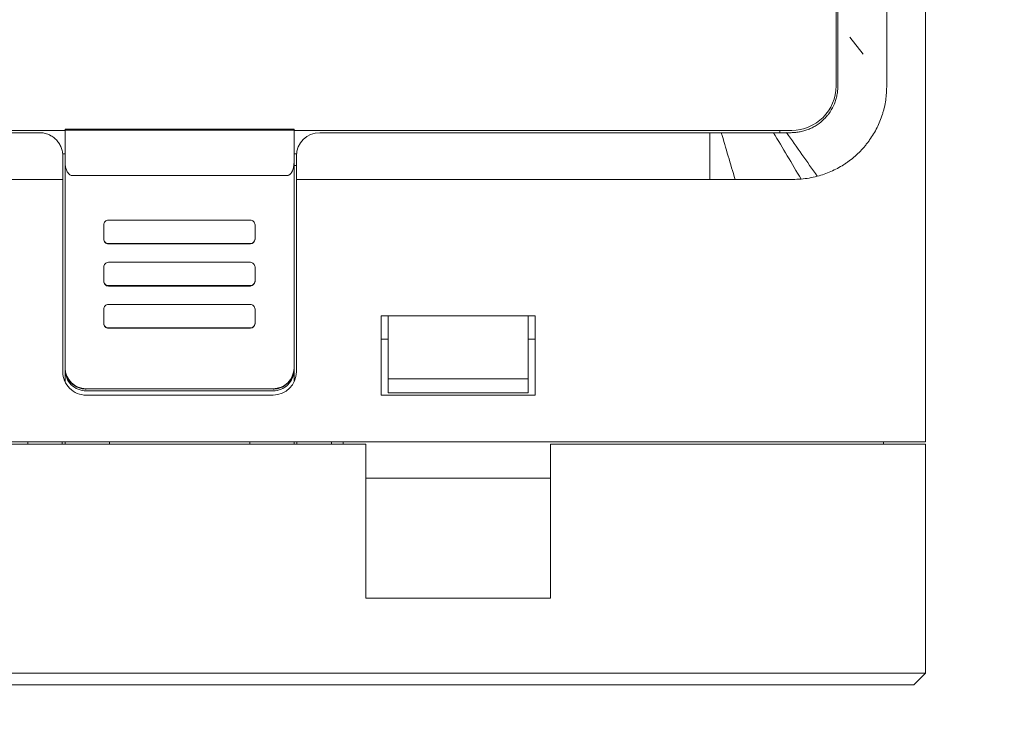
# Model space of a CAD drawing. Header units: millimetres. Extents: x -1114 to 1396, y -630 to 631.
# Tile 147 of 256: x -22 to 20, y -413 to -382. Entities that reach past the tile are written whole.
import ezdxf

# ---------------------------------------------------------------- set-up
doc = ezdxf.new("R2010")
doc.units = ezdxf.units.MM
doc.header["$MEASUREMENT"] = 0

msp = doc.modelspace()

# ---------------------------------------------------------------- linework, layer by layer
at = {"lineweight": 18}
for points, knots in [([(1038.9843, -629.7647), (1038.9843, -629.7647), (-1111.4882, -629.7647), (-1111.4882, -629.7647), (-1111.4882, -629.7647), (-1111.4882, -629.7647), (-1111.4882, 630.7883), (-1111.4882, 630.7883), (-1111.4882, 630.7883), (-1111.4882, 630.7883), (1038.9843, 630.7883), (1038.9843, 630.7883)], [0, 0, 0, 0, 0.3333333, 0.3333333, 0.3333333, 0.3333333, 0.6666667, 0.6666667, 0.6666667, 0.6666667, 1, 1, 1, 1]), ([(14.6252, -382.8501), (14.6268, -382.8038), (14.6271, -382.7576), (14.6266, -382.7117), (14.6266, -382.7117), (14.6263, -382.6887), (14.6258, -382.6657), (14.6254, -382.6429), (14.6254, -382.6429), (14.625, -382.62), (14.6246, -382.5971), (14.6243, -382.5743), (14.6243, -382.5743), (14.623, -382.4831), (14.6224, -382.3926), (14.6222, -382.3027), (14.6222, -382.3027), (14.6219, -382.2129), (14.6221, -382.1238), (14.6224, -382.0353), (14.6224, -382.0353), (14.6225, -381.9911), (14.6227, -381.9471), (14.6229, -381.9032), (14.6229, -381.9032), (14.623, -381.8813), (14.6231, -381.8594), (14.6232, -381.8376), (14.6232, -381.8376), (14.6233, -381.8158), (14.6234, -381.7942), (14.6235, -381.7727), (14.6235, -381.7727), (14.624, -381.6866), (14.6244, -381.6026), (14.6246, -381.5207), (14.6246, -381.5207), (14.6248, -381.4387), (14.6249, -381.3587), (14.6249, -381.2808), (14.6249, -381.2808), (14.6248, -381.2028), (14.6246, -381.1269), (14.6242, -381.053), (14.6242, -381.053), (14.624, -381.0161), (14.6238, -380.9796), (14.6235, -380.9439), (14.6235, -380.9439), (14.6233, -380.9082), (14.623, -380.8734), (14.6228, -380.8393), (14.6228, -380.8393), (14.6223, -380.7711), (14.6217, -380.7061), (14.6213, -380.6442), (14.6213, -380.6442), (14.6209, -380.5823), (14.6207, -380.5235), (14.6208, -380.4678), (14.6208, -380.4678), (14.6209, -380.44), (14.621, -380.4129), (14.6213, -380.3866), (14.6213, -380.3866), (14.6214, -380.3735), (14.6216, -380.3606), (14.6218, -380.3478), (14.6218, -380.3478), (14.622, -380.3351), (14.6223, -380.3226), (14.6225, -380.3102), (14.6225, -380.3102), (14.6233, -380.2609), (14.6237, -380.2157), (14.6237, -380.1742), (14.6237, -380.1742), (14.6238, -380.1328), (14.6236, -380.0953), (14.6234, -380.0616), (14.6234, -380.0616), (14.6232, -380.0279), (14.623, -379.998), (14.6233, -379.9721), (14.6233, -379.9721), (14.6234, -379.9591), (14.6236, -379.9472), (14.624, -379.9362), (14.624, -379.9362), (14.6242, -379.9307), (14.6244, -379.9254), (14.6247, -379.9204), (14.6247, -379.9204), (14.625, -379.9155), (14.6253, -379.9107), (14.6257, -379.9063), (14.6257, -379.9063), (14.6264, -379.8974), (14.6274, -379.8896), (14.6287, -379.8828), (14.6287, -379.8828), (14.6294, -379.8794), (14.6301, -379.8763), (14.6309, -379.8734), (14.6309, -379.8734), (14.6318, -379.8705), (14.6327, -379.8679), (14.6337, -379.8656)], [0, 0, 0, 0, 0.037037, 0.037037, 0.037037, 0.037037, 0.0740741, 0.0740741, 0.0740741, 0.0740741, 0.1111111, 0.1111111, 0.1111111, 0.1111111, 0.1481481, 0.1481481, 0.1481481, 0.1481481, 0.1851852, 0.1851852, 0.1851852, 0.1851852, 0.2222222, 0.2222222, 0.2222222, 0.2222222, 0.2592593, 0.2592593, 0.2592593, 0.2592593, 0.2962963, 0.2962963, 0.2962963, 0.2962963, 0.3333333, 0.3333333, 0.3333333, 0.3333333, 0.3703704, 0.3703704, 0.3703704, 0.3703704, 0.4074074, 0.4074074, 0.4074074, 0.4074074, 0.4444444, 0.4444444, 0.4444444, 0.4444444, 0.4814815, 0.4814815, 0.4814815, 0.4814815, 0.5185185, 0.5185185, 0.5185185, 0.5185185, 0.5555556, 0.5555556, 0.5555556, 0.5555556, 0.5925926, 0.5925926, 0.5925926, 0.5925926, 0.6296296, 0.6296296, 0.6296296, 0.6296296, 0.6666667, 0.6666667, 0.6666667, 0.6666667, 0.7037037, 0.7037037, 0.7037037, 0.7037037, 0.7407407, 0.7407407, 0.7407407, 0.7407407, 0.7777778, 0.7777778, 0.7777778, 0.7777778, 0.8148148, 0.8148148, 0.8148148, 0.8148148, 0.8518519, 0.8518519, 0.8518519, 0.8518519, 0.8888889, 0.8888889, 0.8888889, 0.8888889, 0.9259259, 0.9259259, 0.9259259, 0.9259259, 0.962963, 0.962963, 0.962963, 0.962963, 1, 1, 1, 1]), ([(12.5291, -383.025), (12.5291, -382.8638), (12.5291, -382.7027), (12.5291, -382.544), (12.5291, -382.544), (12.5291, -382.5044), (12.5291, -382.4649), (12.5291, -382.4255), (12.5291, -382.4255), (12.5291, -382.3861), (12.5291, -382.3469), (12.5291, -382.3079), (12.5291, -382.3079), (12.5291, -382.2883), (12.5291, -382.2688), (12.5291, -382.2495), (12.5291, -382.2495), (12.5291, -382.2302), (12.5291, -382.211), (12.5291, -382.192), (12.5291, -382.192), (12.5291, -382.154), (12.5291, -382.1166), (12.5291, -382.0798), (12.5291, -382.0798), (12.5291, -382.0063), (12.5291, -381.9351), (12.5291, -381.8661), (12.5291, -381.8661), (12.5291, -381.7972), (12.5291, -381.7306), (12.5291, -381.6663), (12.5291, -381.6663), (12.5291, -381.6341), (12.5291, -381.6025), (12.5291, -381.5718), (12.5291, -381.5718), (12.5291, -381.5411), (12.5291, -381.5113), (12.5291, -381.4825), (12.5291, -381.4825), (12.5291, -381.4247), (12.5291, -381.3706), (12.5291, -381.3199), (12.5291, -381.3199), (12.5291, -381.2946), (12.5291, -381.2702), (12.5291, -381.2467), (12.5291, -381.2467), (12.5291, -381.2232), (12.5291, -381.2006), (12.5291, -381.1789), (12.5291, -381.1789), (12.5291, -381.1357), (12.5291, -381.0971), (12.5291, -381.0631), (12.5291, -381.0631), (12.5291, -381.0291), (12.5291, -380.9997), (12.5291, -380.975), (12.5291, -380.975), (12.5291, -380.9627), (12.5291, -380.9515), (12.5291, -380.9417), (12.5291, -380.9417), (12.5291, -380.9368), (12.5291, -380.9323), (12.5291, -380.9282), (12.5291, -380.9282), (12.5291, -380.924), (12.5291, -380.9203), (12.5291, -380.9169), (12.5291, -380.9169), (12.5291, -380.89), (12.5291, -380.8867), (12.5291, -380.8896), (12.5291, -380.8896), (12.5291, -380.8926), (12.5291, -380.9018), (12.5291, -380.8998)], [0, 0, 0, 0, 0.05, 0.05, 0.05, 0.05, 0.1, 0.1, 0.1, 0.1, 0.15, 0.15, 0.15, 0.15, 0.2, 0.2, 0.2, 0.2, 0.25, 0.25, 0.25, 0.25, 0.3, 0.3, 0.3, 0.3, 0.35, 0.35, 0.35, 0.35, 0.4, 0.4, 0.4, 0.4, 0.45, 0.45, 0.45, 0.45, 0.5, 0.5, 0.5, 0.5, 0.55, 0.55, 0.55, 0.55, 0.6, 0.6, 0.6, 0.6, 0.65, 0.65, 0.65, 0.65, 0.7, 0.7, 0.7, 0.7, 0.75, 0.75, 0.75, 0.75, 0.8, 0.8, 0.8, 0.8, 0.85, 0.85, 0.85, 0.85, 0.9, 0.9, 0.9, 0.9, 0.95, 0.95, 0.95, 0.95, 1, 1, 1, 1]), ([(14.6228, -384.091), (14.6209, -384.3264), (14.6243, -384.5619), (14.6246, -384.7973), (14.6246, -384.7973), (14.6249, -385.0327), (14.6222, -385.2682), (14.6081, -385.5032)], [0, 0, 0, 0, 0.5, 0.5, 0.5, 0.5, 1, 1, 1, 1]), ([(12.5291, -384.6805), (12.5291, -384.7671), (12.5291, -384.8537), (12.5291, -384.9403), (12.5291, -384.9403), (12.5291, -385.0269), (12.5291, -385.1135), (12.5291, -385.2001)], [0, 0, 0, 0, 0.5, 0.5, 0.5, 0.5, 1, 1, 1, 1]), ([(12.5291, -385.2001), (12.5291, -385.2661), (12.5259, -385.3316), (12.5195, -385.3966), (12.5195, -385.3966), (12.5131, -385.4615), (12.5035, -385.5259), (12.4908, -385.5898), (12.4908, -385.5898), (12.4781, -385.6536), (12.4623, -385.717), (12.4433, -385.7798), (12.4433, -385.7798), (12.4338, -385.8112), (12.4235, -385.8425), (12.4124, -385.8735), (12.4124, -385.8735), (12.4013, -385.9046), (12.3894, -385.9352), (12.3769, -385.9655), (12.3769, -385.9655), (12.3267, -386.0866), (12.2654, -386.2014), (12.1929, -386.3101), (12.1929, -386.3101), (12.1748, -386.3372), (12.1559, -386.364), (12.1364, -386.3904), (12.1364, -386.3904), (12.1266, -386.4036), (12.1167, -386.4167), (12.1065, -386.4297), (12.1065, -386.4297), (12.0964, -386.4427), (12.0861, -386.4556), (12.0756, -386.4683), (12.0756, -386.4683), (12.0339, -386.5193), (11.9899, -386.5678), (11.9438, -386.6139), (11.9438, -386.6139), (11.8516, -386.7061), (11.751, -386.7889), (11.6418, -386.862), (11.6418, -386.862), (11.6145, -386.8803), (11.5866, -386.898), (11.5584, -386.9149), (11.5584, -386.9149), (11.5302, -386.9319), (11.5016, -386.9481), (11.4728, -386.9635), (11.4728, -386.9635), (11.4151, -386.9944), (11.3562, -387.0223), (11.2961, -387.0472), (11.2961, -387.0472), (11.236, -387.0722), (11.1747, -387.0942), (11.1121, -387.1133), (11.1121, -387.1133), (11.0808, -387.1228), (11.0493, -387.1316), (11.0174, -387.1396), (11.0174, -387.1396), (10.9855, -387.1476), (10.9532, -387.1549), (10.921, -387.1614), (10.921, -387.1614), (10.8887, -387.1678), (10.8563, -387.1734), (10.8238, -387.1783), (10.8238, -387.1783), (10.7913, -387.1831), (10.7588, -387.1872), (10.7261, -387.1904), (10.7261, -387.1904), (10.6608, -387.1968), (10.5952, -387.2001), (10.5291, -387.2001)], [0, 0, 0, 0, 0.05, 0.05, 0.05, 0.05, 0.1, 0.1, 0.1, 0.1, 0.15, 0.15, 0.15, 0.15, 0.2, 0.2, 0.2, 0.2, 0.25, 0.25, 0.25, 0.25, 0.3, 0.3, 0.3, 0.3, 0.35, 0.35, 0.35, 0.35, 0.4, 0.4, 0.4, 0.4, 0.45, 0.45, 0.45, 0.45, 0.5, 0.5, 0.5, 0.5, 0.55, 0.55, 0.55, 0.55, 0.6, 0.6, 0.6, 0.6, 0.65, 0.65, 0.65, 0.65, 0.7, 0.7, 0.7, 0.7, 0.75, 0.75, 0.75, 0.75, 0.8, 0.8, 0.8, 0.8, 0.85, 0.85, 0.85, 0.85, 0.9, 0.9, 0.9, 0.9, 0.95, 0.95, 0.95, 0.95, 1, 1, 1, 1]), ([(11.6475, -389.0669), (11.8485, -389.0136), (12.0427, -388.9455), (12.2305, -388.8632), (12.2305, -388.8632), (12.4183, -388.7809), (12.5995, -388.6842), (12.7741, -388.5728), (12.7741, -388.5728), (12.7959, -388.5589), (12.8176, -388.5448), (12.8392, -388.5304), (12.8392, -388.5304), (12.8608, -388.516), (12.8823, -388.5014), (12.9037, -388.4866), (12.9037, -388.4866), (12.9463, -388.457), (12.9883, -388.4267), (13.0295, -388.3957), (13.0295, -388.3957), (13.112, -388.3336), (13.1917, -388.2686), (13.2687, -388.2008), (13.2687, -388.2008), (13.4227, -388.0651), (13.5657, -387.9181), (13.6976, -387.7595), (13.6976, -387.7595), (13.7306, -387.7199), (13.7629, -387.6795), (13.7945, -387.6384), (13.7945, -387.6384), (13.8261, -387.5973), (13.857, -387.5554), (13.887, -387.5131), (13.887, -387.5131), (13.9469, -387.4286), (14.0033, -387.3422), (14.056, -387.254), (14.056, -387.254), (14.1088, -387.1658), (14.158, -387.0758), (14.2037, -386.984), (14.2037, -386.984), (14.2493, -386.8922), (14.2914, -386.7986), (14.3301, -386.7033), (14.3301, -386.7033), (14.3688, -386.608), (14.404, -386.511), (14.4356, -386.4121), (14.4356, -386.4121), (14.4435, -386.3873), (14.4512, -386.3625), (14.4586, -386.3376), (14.4586, -386.3376), (14.466, -386.3128), (14.4731, -386.2878), (14.48, -386.2629), (14.48, -386.2629), (14.4938, -386.213), (14.5066, -386.163), (14.5183, -386.1128), (14.5183, -386.1128), (14.5418, -386.0124), (14.5611, -385.9115), (14.5761, -385.8099), (14.5761, -385.8099), (14.5911, -385.7083), (14.6019, -385.6061), (14.6081, -385.5032)], [0, 0, 0, 0, 0.0555556, 0.0555556, 0.0555556, 0.0555556, 0.1111111, 0.1111111, 0.1111111, 0.1111111, 0.1666667, 0.1666667, 0.1666667, 0.1666667, 0.2222222, 0.2222222, 0.2222222, 0.2222222, 0.2777778, 0.2777778, 0.2777778, 0.2777778, 0.3333333, 0.3333333, 0.3333333, 0.3333333, 0.3888889, 0.3888889, 0.3888889, 0.3888889, 0.4444444, 0.4444444, 0.4444444, 0.4444444, 0.5, 0.5, 0.5, 0.5, 0.5555556, 0.5555556, 0.5555556, 0.5555556, 0.6111111, 0.6111111, 0.6111111, 0.6111111, 0.6666667, 0.6666667, 0.6666667, 0.6666667, 0.7222222, 0.7222222, 0.7222222, 0.7222222, 0.7777778, 0.7777778, 0.7777778, 0.7777778, 0.8333333, 0.8333333, 0.8333333, 0.8333333, 0.8888889, 0.8888889, 0.8888889, 0.8888889, 0.9444444, 0.9444444, 0.9444444, 0.9444444, 1, 1, 1, 1]), ([(-21.6517, -387.2001), (-24.8467, -387.2001), (-28.0435, -387.2001), (-31.2426, -387.2001), (-31.2426, -387.2001), (-31.6425, -387.2001), (-32.0424, -387.2001), (-32.4424, -387.2001), (-32.4424, -387.2001), (-32.8424, -387.2001), (-33.2432, -387.2001), (-33.6405, -387.2001), (-33.6405, -387.2001), (-34.0377, -387.2001), (-34.4309, -387.2001), (-34.8143, -387.2001), (-34.8143, -387.2001), (-35.1976, -387.2001), (-35.5695, -387.2001), (-35.93, -387.2001), (-35.93, -387.2001), (-36.6511, -387.2001), (-37.3349, -387.2001), (-38.0399, -387.2002), (-38.0399, -387.2002), (-38.7449, -387.2002), (-39.4631, -387.2002), (-40.1696, -387.2001)], [0, 0, 0, 0, 0.1428571, 0.1428571, 0.1428571, 0.1428571, 0.2857143, 0.2857143, 0.2857143, 0.2857143, 0.4285714, 0.4285714, 0.4285714, 0.4285714, 0.5714286, 0.5714286, 0.5714286, 0.5714286, 0.7142857, 0.7142857, 0.7142857, 0.7142857, 0.8571429, 0.8571429, 0.8571429, 0.8571429, 1, 1, 1, 1]), ([(-20.6516, -388.2001), (-20.6516, -388.1375), (-20.6575, -388.0758), (-20.6689, -388.015), (-20.6689, -388.015), (-20.6747, -387.9845), (-20.6818, -387.9543), (-20.6904, -387.9243), (-20.6904, -387.9243), (-20.699, -387.8943), (-20.7091, -387.8645), (-20.7207, -387.835), (-20.7207, -387.835), (-20.7438, -387.7759), (-20.7724, -387.7196), (-20.8063, -387.6659), (-20.8063, -387.6659), (-20.8232, -387.6391), (-20.8415, -387.613), (-20.8612, -387.5875), (-20.8612, -387.5875), (-20.8809, -387.5621), (-20.9021, -387.5374), (-20.9247, -387.5134), (-20.9247, -387.5134), (-20.9699, -387.4656), (-21.0194, -387.4225), (-21.0734, -387.3843), (-21.0734, -387.3843), (-21.1004, -387.3651), (-21.1285, -387.3472), (-21.1577, -387.3306), (-21.1577, -387.3306), (-21.1724, -387.3223), (-21.1873, -387.3143), (-21.2026, -387.3066), (-21.2026, -387.3066), (-21.2178, -387.299), (-21.2334, -387.2916), (-21.249, -387.2847), (-21.249, -387.2847), (-21.3116, -387.2572), (-21.3766, -387.2362), (-21.4439, -387.2219), (-21.4439, -387.2219), (-21.4775, -387.2148), (-21.5118, -387.2093), (-21.5467, -387.2056), (-21.5467, -387.2056), (-21.5815, -387.202), (-21.6165, -387.2001), (-21.6517, -387.2001)], [0, 0, 0, 0, 0.0769231, 0.0769231, 0.0769231, 0.0769231, 0.1538462, 0.1538462, 0.1538462, 0.1538462, 0.2307692, 0.2307692, 0.2307692, 0.2307692, 0.3076923, 0.3076923, 0.3076923, 0.3076923, 0.3846154, 0.3846154, 0.3846154, 0.3846154, 0.4615385, 0.4615385, 0.4615385, 0.4615385, 0.5384615, 0.5384615, 0.5384615, 0.5384615, 0.6153846, 0.6153846, 0.6153846, 0.6153846, 0.6923077, 0.6923077, 0.6923077, 0.6923077, 0.7692308, 0.7692308, 0.7692308, 0.7692308, 0.8461538, 0.8461538, 0.8461538, 0.8461538, 0.9230769, 0.9230769, 0.9230769, 0.9230769, 1, 1, 1, 1]), ([(7.539, -387.2001), (7.6577, -387.2001), (7.7764, -387.2001), (7.8951, -387.2001), (7.8951, -387.2001), (8.022, -387.2001), (8.1489, -387.2001), (8.2758, -387.2001), (8.2758, -387.2001), (8.4028, -387.2001), (8.5297, -387.2001), (8.6566, -387.2001)], [0, 0, 0, 0, 0.3333333, 0.3333333, 0.3333333, 0.3333333, 0.6666667, 0.6666667, 0.6666667, 0.6666667, 1, 1, 1, 1]), ([(8.6566, -387.2001), (8.7158, -387.2001), (8.775, -387.2001), (8.8343, -387.2001), (8.8343, -387.2001), (8.8978, -387.2001), (8.9614, -387.2001), (9.0249, -387.2001), (9.0249, -387.2001), (9.0885, -387.2001), (9.152, -387.2001), (9.2156, -387.2001)], [0, 0, 0, 0, 0.3333333, 0.3333333, 0.3333333, 0.3333333, 0.6666667, 0.6666667, 0.6666667, 0.6666667, 1, 1, 1, 1]), ([(9.2156, -387.2001), (9.275, -387.2001), (9.3343, -387.2001), (9.3937, -387.2001), (9.3937, -387.2001), (9.4572, -387.2001), (9.5207, -387.2001), (9.5842, -387.2001), (9.5842, -387.2001), (9.6476, -387.2001), (9.7111, -387.2001), (9.7746, -387.2001)], [0, 0, 0, 0, 0.3333333, 0.3333333, 0.3333333, 0.3333333, 0.6666667, 0.6666667, 0.6666667, 0.6666667, 1, 1, 1, 1]), ([(-20.5516, -388.4554), (-20.551, -388.4855), (-20.5504, -388.5157), (-20.5482, -388.5458), (-20.5482, -388.5458), (-20.5461, -388.5746), (-20.5426, -388.6033), (-20.5379, -388.632), (-20.5379, -388.632), (-20.5334, -388.6595), (-20.5278, -388.6868), (-20.5208, -388.7139), (-20.5208, -388.7139), (-20.5141, -388.7401), (-20.5061, -388.766), (-20.4968, -388.7916), (-20.4968, -388.7916), (-20.4769, -388.8466), (-20.4508, -388.9005), (-20.4127, -388.9476), (-20.4127, -388.9476), (-20.4026, -388.9601), (-20.3917, -388.9721), (-20.3796, -388.9831), (-20.3796, -388.9831), (-20.3688, -388.993), (-20.3571, -389.0021), (-20.3443, -389.0103), (-20.3443, -389.0103), (-20.3303, -389.0193), (-20.315, -389.0271), (-20.2986, -389.0317), (-20.2986, -389.0317), (-20.2835, -389.0359), (-20.2676, -389.0374), (-20.2516, -389.0388)], [0, 0, 0, 0, 0.1111111, 0.1111111, 0.1111111, 0.1111111, 0.2222222, 0.2222222, 0.2222222, 0.2222222, 0.3333333, 0.3333333, 0.3333333, 0.3333333, 0.4444444, 0.4444444, 0.4444444, 0.4444444, 0.5555556, 0.5555556, 0.5555556, 0.5555556, 0.6666667, 0.6666667, 0.6666667, 0.6666667, 0.7777778, 0.7777778, 0.7777778, 0.7777778, 0.8888889, 0.8888889, 0.8888889, 0.8888889, 1, 1, 1, 1]), ([(-11.0516, -389.0389), (-11.0348, -389.0389), (-11.0186, -389.0362), (-11.0028, -389.0311), (-11.0028, -389.0311), (-10.9871, -389.0261), (-10.9727, -389.019), (-10.9592, -389.0105), (-10.9592, -389.0105), (-10.9525, -389.0063), (-10.946, -389.0017), (-10.9398, -388.9968), (-10.9398, -388.9968), (-10.9336, -388.992), (-10.9277, -388.987), (-10.9221, -388.9817), (-10.9221, -388.9817), (-10.9108, -388.9712), (-10.9005, -388.96), (-10.891, -388.9482), (-10.891, -388.9482), (-10.8814, -388.9364), (-10.8726, -388.9241), (-10.8646, -388.9116), (-10.8646, -388.9116), (-10.8565, -388.8991), (-10.8491, -388.8863), (-10.8423, -388.8733), (-10.8423, -388.8733), (-10.8286, -388.8473), (-10.817, -388.8205), (-10.807, -388.7931), (-10.807, -388.7931), (-10.797, -388.7656), (-10.7887, -388.7379), (-10.7817, -388.7101), (-10.7817, -388.7101), (-10.7748, -388.6822), (-10.7692, -388.6542), (-10.7648, -388.6261), (-10.7648, -388.6261), (-10.7559, -388.5697), (-10.7516, -388.5129), (-10.7516, -388.4554)], [0, 0, 0, 0, 0.0909091, 0.0909091, 0.0909091, 0.0909091, 0.1818182, 0.1818182, 0.1818182, 0.1818182, 0.2727273, 0.2727273, 0.2727273, 0.2727273, 0.3636364, 0.3636364, 0.3636364, 0.3636364, 0.4545455, 0.4545455, 0.4545455, 0.4545455, 0.5454545, 0.5454545, 0.5454545, 0.5454545, 0.6363636, 0.6363636, 0.6363636, 0.6363636, 0.7272727, 0.7272727, 0.7272727, 0.7272727, 0.8181818, 0.8181818, 0.8181818, 0.8181818, 0.9090909, 0.9090909, 0.9090909, 0.9090909, 1, 1, 1, 1]), ([(-20.6516, -389.2001), (-20.7647, -389.2001), (-20.8777, -389.2001), (-20.9907, -389.2001), (-20.9907, -389.2001), (-24.8987, -389.2001), (-28.804, -389.2), (-32.7058, -389.2), (-32.7058, -389.2), (-33.5912, -389.2), (-34.4763, -389.2), (-35.4264, -389.2001), (-35.4264, -389.2001), (-36.3765, -389.2002), (-37.3915, -389.2004), (-38.3866, -389.2001), (-38.3866, -389.2001), (-39.3817, -389.1998), (-40.3569, -389.1991), (-41.3455, -389.2018)], [0, 0, 0, 0, 0.2, 0.2, 0.2, 0.2, 0.4, 0.4, 0.4, 0.4, 0.6, 0.6, 0.6, 0.6, 0.8, 0.8, 0.8, 0.8, 1, 1, 1, 1]), ([(8.1269, -389.2001), (8.1269, -389.2001), (8.1269, -389.2001), (8.1269, -389.2001), (8.1269, -389.2001), (8.5988, -389.2001), (9.0691, -389.2002), (9.54, -389.2)], [0, 0, 0, 0, 0.5, 0.5, 0.5, 0.5, 1, 1, 1, 1]), ([(9.54, -389.2), (9.54, -389.2), (9.54, -389.2), (9.5401, -389.2), (9.5401, -389.2), (9.7755, -389.1999), (10.011, -389.2007), (10.2464, -389.1994)], [0, 0, 0, 0, 0.5, 0.5, 0.5, 0.5, 1, 1, 1, 1]), ([(10.2464, -389.1994), (10.2464, -389.1994), (10.2464, -389.1994), (10.2464, -389.1994), (10.2464, -389.1994), (10.4817, -389.198), (10.7176, -389.2074), (10.9523, -389.1871)], [0, 0, 0, 0, 0.5, 0.5, 0.5, 0.5, 1, 1, 1, 1]), ([(10.9523, -389.1871), (10.9523, -389.1871), (10.9523, -389.1871), (10.9523, -389.1871), (10.9523, -389.1871), (11.187, -389.1668), (11.4199, -389.1272), (11.6475, -389.0669)], [0, 0, 0, 0, 0.5, 0.5, 0.5, 0.5, 1, 1, 1, 1]), ([(-18.6978, -390.9468), (-18.7509, -390.9468), (-18.8017, -390.9679), (-18.8392, -391.0053), (-18.8392, -391.0053), (-18.8767, -391.0428), (-18.8978, -391.0936), (-18.8978, -391.1465)], [0, 0, 0, 0, 0.5, 0.5, 0.5, 0.5, 1, 1, 1, 1]), ([(-12.423, -391.1465), (-12.423, -391.0936), (-12.4441, -391.0428), (-12.4816, -391.0053), (-12.4816, -391.0053), (-12.5191, -390.9679), (-12.57, -390.9468), (-12.623, -390.9468)], [0, 0, 0, 0, 0.5, 0.5, 0.5, 0.5, 1, 1, 1, 1]), ([(-18.8978, -391.7457), (-18.8978, -391.7987), (-18.8767, -391.8495), (-18.8392, -391.887), (-18.8392, -391.887), (-18.8017, -391.9244), (-18.7509, -391.9455), (-18.6978, -391.9455)], [0, 0, 0, 0, 0.5, 0.5, 0.5, 0.5, 1, 1, 1, 1]), ([(-18.8978, -391.7624), (-18.8978, -391.8154), (-18.8767, -391.8662), (-18.8392, -391.9036), (-18.8392, -391.9036), (-18.8017, -391.9411), (-18.7509, -391.9621), (-18.6978, -391.9621)], [0, 0, 0, 0, 0.5, 0.5, 0.5, 0.5, 1, 1, 1, 1]), ([(-12.623, -391.9455), (-12.57, -391.9455), (-12.5191, -391.9244), (-12.4816, -391.887), (-12.4816, -391.887), (-12.4441, -391.8495), (-12.423, -391.7987), (-12.423, -391.7457)], [0, 0, 0, 0, 0.5, 0.5, 0.5, 0.5, 1, 1, 1, 1]), ([(-18.6978, -392.7538), (-18.7509, -392.7538), (-18.8017, -392.7748), (-18.8392, -392.8123), (-18.8392, -392.8123), (-18.8767, -392.8497), (-18.8978, -392.9005), (-18.8978, -392.9535)], [0, 0, 0, 0, 0.5, 0.5, 0.5, 0.5, 1, 1, 1, 1]), ([(-12.423, -392.9535), (-12.423, -392.9005), (-12.4441, -392.8497), (-12.4816, -392.8123), (-12.4816, -392.8123), (-12.5191, -392.7748), (-12.57, -392.7538), (-12.623, -392.7538)], [0, 0, 0, 0, 0.5, 0.5, 0.5, 0.5, 1, 1, 1, 1]), ([(-18.8978, -393.5527), (-18.8978, -393.6056), (-18.8767, -393.6564), (-18.8392, -393.6939), (-18.8392, -393.6939), (-18.8017, -393.7314), (-18.7509, -393.7524), (-18.6978, -393.7524)], [0, 0, 0, 0, 0.5, 0.5, 0.5, 0.5, 1, 1, 1, 1]), ([(-18.8978, -393.5694), (-18.8978, -393.6223), (-18.8767, -393.6731), (-18.8392, -393.7106), (-18.8392, -393.7106), (-18.8017, -393.748), (-18.7509, -393.7691), (-18.6978, -393.7691)], [0, 0, 0, 0, 0.5, 0.5, 0.5, 0.5, 1, 1, 1, 1]), ([(-12.623, -393.7524), (-12.57, -393.7524), (-12.5191, -393.7314), (-12.4816, -393.6939), (-12.4816, -393.6939), (-12.4441, -393.6564), (-12.423, -393.6056), (-12.423, -393.5527)], [0, 0, 0, 0, 0.5, 0.5, 0.5, 0.5, 1, 1, 1, 1]), ([(-18.6978, -394.5607), (-18.7509, -394.5607), (-18.8017, -394.5818), (-18.8392, -394.6192), (-18.8392, -394.6192), (-18.8767, -394.6567), (-18.8978, -394.7075), (-18.8978, -394.7604)], [0, 0, 0, 0, 0.5, 0.5, 0.5, 0.5, 1, 1, 1, 1]), ([(-12.423, -394.7604), (-12.423, -394.7075), (-12.4441, -394.6567), (-12.4816, -394.6192), (-12.4816, -394.6192), (-12.5191, -394.5818), (-12.57, -394.5607), (-12.623, -394.5607)], [0, 0, 0, 0, 0.5, 0.5, 0.5, 0.5, 1, 1, 1, 1]), ([(-18.8978, -395.3596), (-18.8978, -395.4126), (-18.8767, -395.4634), (-18.8392, -395.5009), (-18.8392, -395.5009), (-18.8017, -395.5383), (-18.7509, -395.5594), (-18.6978, -395.5594)], [0, 0, 0, 0, 0.5, 0.5, 0.5, 0.5, 1, 1, 1, 1]), ([(-12.623, -395.5594), (-12.57, -395.5594), (-12.5191, -395.5383), (-12.4816, -395.5009), (-12.4816, -395.5009), (-12.4441, -395.4634), (-12.423, -395.4126), (-12.423, -395.3596)], [0, 0, 0, 0, 0.5, 0.5, 0.5, 0.5, 1, 1, 1, 1]), ([(-18.8978, -395.3763), (-18.8978, -395.4293), (-18.8767, -395.4801), (-18.8392, -395.5175), (-18.8392, -395.5175), (-18.8017, -395.555), (-18.7509, -395.576), (-18.6978, -395.576)], [0, 0, 0, 0, 0.5, 0.5, 0.5, 0.5, 1, 1, 1, 1]), ([(-20.6516, -397.4418), (-20.6516, -397.707), (-20.5463, -397.9614), (-20.3588, -398.1489), (-20.3588, -398.1489), (-20.1712, -398.3364), (-19.9169, -398.4418), (-19.6516, -398.4418)], [0, 0, 0, 0, 0.5, 0.5, 0.5, 0.5, 1, 1, 1, 1]), ([(-19.6516, -398.184), (-19.7111, -398.184), (-19.7695, -398.1781), (-19.827, -398.1667), (-19.827, -398.1667), (-19.8557, -398.161), (-19.8842, -398.1539), (-19.9125, -398.1454), (-19.9125, -398.1454), (-19.9407, -398.1368), (-19.9688, -398.1268), (-19.9961, -398.1155), (-19.9961, -398.1155), (-20.0505, -398.093), (-20.1022, -398.0654), (-20.1511, -398.0329), (-20.1511, -398.0329), (-20.1633, -398.0247), (-20.1754, -398.0163), (-20.1872, -398.0075), (-20.1872, -398.0075), (-20.1991, -397.9987), (-20.2108, -397.9896), (-20.2223, -397.9802), (-20.2223, -397.9802), (-20.2452, -397.9614), (-20.2671, -397.9417), (-20.2878, -397.9209), (-20.2878, -397.9209), (-20.3293, -397.8795), (-20.3666, -397.8343), (-20.3995, -397.7852), (-20.3995, -397.7852), (-20.4077, -397.773), (-20.4157, -397.7604), (-20.4233, -397.7477), (-20.4233, -397.7477), (-20.4309, -397.7351), (-20.4382, -397.7222), (-20.4452, -397.7093), (-20.4452, -397.7093), (-20.459, -397.6834), (-20.4716, -397.6569), (-20.4828, -397.6299), (-20.4828, -397.6299), (-20.4941, -397.6029), (-20.504, -397.5753), (-20.5126, -397.5472), (-20.5126, -397.5472), (-20.5168, -397.5331), (-20.5208, -397.519), (-20.5244, -397.5046), (-20.5244, -397.5046), (-20.528, -397.4903), (-20.5313, -397.4758), (-20.5342, -397.4613), (-20.5342, -397.4613), (-20.5458, -397.4032), (-20.5516, -397.3445), (-20.5516, -397.2852)], [0, 0, 0, 0, 0.0666667, 0.0666667, 0.0666667, 0.0666667, 0.1333333, 0.1333333, 0.1333333, 0.1333333, 0.2, 0.2, 0.2, 0.2, 0.2666667, 0.2666667, 0.2666667, 0.2666667, 0.3333333, 0.3333333, 0.3333333, 0.3333333, 0.4, 0.4, 0.4, 0.4, 0.4666667, 0.4666667, 0.4666667, 0.4666667, 0.5333333, 0.5333333, 0.5333333, 0.5333333, 0.6, 0.6, 0.6, 0.6, 0.6666667, 0.6666667, 0.6666667, 0.6666667, 0.7333333, 0.7333333, 0.7333333, 0.7333333, 0.8, 0.8, 0.8, 0.8, 0.8666667, 0.8666667, 0.8666667, 0.8666667, 0.9333333, 0.9333333, 0.9333333, 0.9333333, 1, 1, 1, 1]), ([(-20.5516, -397.3596), (-20.5516, -397.598), (-20.4568, -397.8266), (-20.288, -397.9951), (-20.288, -397.9951), (-20.1193, -398.1637), (-19.8903, -398.2584), (-19.6516, -398.2584)], [0, 0, 0, 0, 0.5, 0.5, 0.5, 0.5, 1, 1, 1, 1]), ([(-10.7516, -397.2852), (-10.7516, -397.3445), (-10.7575, -397.4029), (-10.7689, -397.4603), (-10.7689, -397.4603), (-10.7746, -397.489), (-10.7817, -397.5174), (-10.7903, -397.5457), (-10.7903, -397.5457), (-10.7988, -397.5739), (-10.8089, -397.6019), (-10.8202, -397.6291), (-10.8202, -397.6291), (-10.8427, -397.6835), (-10.8703, -397.7351), (-10.9029, -397.784), (-10.9029, -397.784), (-10.9111, -397.7962), (-10.9196, -397.8082), (-10.9284, -397.8201), (-10.9284, -397.8201), (-10.9372, -397.8319), (-10.9463, -397.8436), (-10.9557, -397.8551), (-10.9557, -397.8551), (-10.9745, -397.878), (-10.9943, -397.8998), (-11.015, -397.9205), (-11.015, -397.9205), (-11.0565, -397.9619), (-11.1018, -397.9991), (-11.1509, -398.032), (-11.1509, -398.032), (-11.1632, -398.0402), (-11.1758, -398.0482), (-11.1885, -398.0558), (-11.1885, -398.0558), (-11.2012, -398.0634), (-11.214, -398.0707), (-11.227, -398.0776), (-11.227, -398.0776), (-11.2529, -398.0915), (-11.2794, -398.104), (-11.3065, -398.1152), (-11.3065, -398.1152), (-11.3335, -398.1265), (-11.3611, -398.1364), (-11.3893, -398.1449), (-11.3893, -398.1449), (-11.4034, -398.1492), (-11.4176, -398.1532), (-11.4319, -398.1568), (-11.4319, -398.1568), (-11.4463, -398.1604), (-11.4608, -398.1636), (-11.4753, -398.1665), (-11.4753, -398.1665), (-11.5334, -398.1781), (-11.5922, -398.184), (-11.6516, -398.184)], [0, 0, 0, 0, 0.0666667, 0.0666667, 0.0666667, 0.0666667, 0.1333333, 0.1333333, 0.1333333, 0.1333333, 0.2, 0.2, 0.2, 0.2, 0.2666667, 0.2666667, 0.2666667, 0.2666667, 0.3333333, 0.3333333, 0.3333333, 0.3333333, 0.4, 0.4, 0.4, 0.4, 0.4666667, 0.4666667, 0.4666667, 0.4666667, 0.5333333, 0.5333333, 0.5333333, 0.5333333, 0.6, 0.6, 0.6, 0.6, 0.6666667, 0.6666667, 0.6666667, 0.6666667, 0.7333333, 0.7333333, 0.7333333, 0.7333333, 0.8, 0.8, 0.8, 0.8, 0.8666667, 0.8666667, 0.8666667, 0.8666667, 0.9333333, 0.9333333, 0.9333333, 0.9333333, 1, 1, 1, 1]), ([(-11.6516, -398.2584), (-11.413, -398.2584), (-11.184, -398.1637), (-11.0153, -397.9951), (-11.0153, -397.9951), (-10.8465, -397.8266), (-10.7516, -397.598), (-10.7516, -397.3596)], [0, 0, 0, 0, 0.5, 0.5, 0.5, 0.5, 1, 1, 1, 1])]:
    msp.add_open_spline(points, degree=3, knots=knots, dxfattribs=at)
for points in [[(16.2758, -380.3501), (16.2758, -380.3501), (16.2758, -382.8501), (16.2758, -382.8501)], [(12.4511, -380.8503), (12.4511, -380.8503), (12.4511, -382.8503), (12.4511, -382.8503)], [(12.4511, -382.8503), (12.4511, -382.8503), (12.4511, -385.2003), (12.4511, -385.2003)], [(12.5291, -383.577), (12.5291, -383.393), (12.5291, -383.209), (12.5291, -383.025)], [(13.034, -383.1117), (13.034, -383.1117), (13.6049, -383.8411), (13.6049, -383.8411)], [(14.6252, -382.8501), (14.6192, -383.0283), (14.6263, -383.2066), (14.6247, -383.3848)], [(16.2758, -382.8501), (16.2758, -382.8501), (16.2758, -400.4447), (16.2758, -400.4447)], [(16.2758, -382.8501), (16.2758, -382.8501), (16.2758, -400.4447), (16.2758, -400.4447)], [(14.6247, -383.3848), (14.6224, -383.6202), (14.6246, -383.8556), (14.6228, -384.091)], [(12.5291, -384.6805), (12.5291, -384.3127), (12.5291, -383.9448), (12.5291, -383.577)], [(10.5511, -387.1003), (11.6005, -387.1003), (12.4511, -386.2496), (12.4511, -385.2003)], [(-20.5516, -387.1003), (-20.5516, -387.1003), (-41.8544, -387.1003), (-41.8544, -387.1003)], [(-20.5516, -387.0931), (-20.5516, -387.0931), (-20.5516, -387.0479), (-20.5516, -387.0479)], [(-10.7516, -387.0479), (-10.7516, -387.0479), (-20.5516, -387.0479), (-20.5516, -387.0479)], [(-20.5516, -387.0942), (-20.5516, -387.548), (-20.5516, -388.0017), (-20.5516, -388.4554)], [(-10.7516, -387.0944), (-14.0183, -387.0943), (-17.285, -387.0943), (-20.5516, -387.0942)], [(-10.7516, -387.0479), (-10.7516, -387.0479), (-10.7516, -387.0933), (-10.7516, -387.0933)], [(-10.7516, -388.4554), (-10.7516, -388.0018), (-10.7516, -387.5481), (-10.7516, -387.0944)], [(10.5511, -387.1003), (10.5511, -387.1003), (-10.7516, -387.1003), (-10.7516, -387.1003)], [(-9.6516, -387.2001), (-10.2039, -387.2001), (-10.6516, -387.6478), (-10.6516, -388.2001)], [(7.0511, -387.2001), (7.0511, -387.2001), (-9.6516, -387.2001), (-9.6516, -387.2001)], [(7.0511, -387.2001), (7.0511, -387.2001), (7.539, -387.2001), (7.539, -387.2001)], [(7.0511, -387.2001), (7.0511, -387.2001), (7.0511, -389.2001), (7.0511, -389.2001)], [(7.539, -387.2001), (7.735, -387.8668), (7.931, -388.5334), (8.1269, -389.2001)], [(9.7746, -387.2), (10.1672, -387.8624), (10.5597, -388.5247), (10.9523, -389.1871)], [(9.7746, -387.2001), (9.9609, -387.2001), (10.1473, -387.2001), (10.3336, -387.2001)], [(10.0508, -387.1003), (10.0508, -387.1003), (10.0508, -387.2001), (10.0508, -387.2001)], [(10.0509, -387.2001), (10.0509, -387.2001), (10.0509, -387.1003), (10.0509, -387.1003)], [(10.3336, -387.1997), (10.7716, -387.8218), (11.2095, -388.4443), (11.6475, -389.0669)], [(10.3336, -387.2001), (10.3987, -387.2001), (10.464, -387.2001), (10.5291, -387.2001)], [(-20.6609, -388.1003), (-20.6609, -388.1003), (-20.5516, -388.1003), (-20.5516, -388.1003)], [(-10.7516, -388.1003), (-10.7516, -388.1003), (-10.6466, -388.1003), (-10.6466, -388.1003)], [(-20.6516, -389.2), (-20.6517, -388.8667), (-20.6517, -388.5334), (-20.6517, -388.2001)], [(-20.5516, -397.2852), (-20.5516, -397.2852), (-20.5516, -388.4554), (-20.5516, -388.4554)], [(-20.5516, -397.285), (-20.5516, -397.285), (-20.5516, -388.4621), (-20.5516, -388.4621)], [(-10.7518, -388.6003), (-10.7518, -388.6003), (-10.6516, -388.6003), (-10.6516, -388.6003)], [(-10.7516, -388.4554), (-10.7516, -388.4554), (-10.7516, -397.2852), (-10.7516, -397.2852)], [(-10.7516, -388.4624), (-10.7516, -388.4624), (-10.7516, -397.285), (-10.7516, -397.285)], [(-10.6516, -388.2001), (-10.6516, -388.2001), (-10.6516, -389.2001), (-10.6516, -389.2001)], [(-11.0516, -389.0389), (-11.0516, -389.0389), (-20.2516, -389.0388), (-20.2516, -389.0388)], [(-20.6516, -397.4418), (-20.6516, -397.4418), (-20.6516, -389.2001), (-20.6516, -389.2001)], [(-10.6516, -389.2001), (-10.6516, -389.2001), (-10.6516, -397.4418), (-10.6516, -397.4418)], [(7.0511, -389.2001), (7.0511, -389.2001), (-10.6516, -389.2001), (-10.6516, -389.2001)], [(7.0511, -389.2001), (7.0511, -389.2001), (8.1269, -389.2001), (8.1269, -389.2001)], [(-18.8978, -391.1465), (-18.8978, -391.1465), (-18.8978, -391.7457), (-18.8978, -391.7457)], [(-12.623, -390.9468), (-12.623, -390.9468), (-18.6978, -390.9468), (-18.6978, -390.9468)], [(-12.423, -391.7457), (-12.423, -391.7457), (-12.423, -391.1465), (-12.423, -391.1465)], [(-18.8978, -391.7457), (-18.8978, -391.7457), (-18.8978, -391.7624), (-18.8978, -391.7624)], [(-18.6978, -391.9455), (-18.6978, -391.9455), (-12.623, -391.9455), (-12.623, -391.9455)], [(-12.623, -391.9621), (-12.623, -391.9621), (-18.6978, -391.9621), (-18.6978, -391.9621)], [(-12.623, -391.9621), (-12.5126, -391.9621), (-12.423, -391.8727), (-12.423, -391.7624)], [(-12.423, -391.7435), (-12.423, -391.7435), (-12.423, -391.7624), (-12.423, -391.7624)], [(-12.423, -391.7457), (-12.423, -391.7457), (-12.423, -391.7624), (-12.423, -391.7624)], [(-12.623, -392.7538), (-12.623, -392.7538), (-18.6978, -392.7538), (-18.6978, -392.7538)], [(-18.8978, -392.9535), (-18.8978, -392.9535), (-18.8978, -393.5527), (-18.8978, -393.5527)], [(-12.423, -393.5527), (-12.423, -393.5527), (-12.423, -392.9535), (-12.423, -392.9535)], [(-18.8978, -393.5693), (-18.8978, -393.5693), (-18.8978, -393.5527), (-18.8978, -393.5527)], [(-18.8978, -393.5527), (-18.8978, -393.5527), (-18.8978, -393.5693), (-18.8978, -393.5693)], [(-12.623, -393.7691), (-12.5126, -393.7691), (-12.423, -393.6797), (-12.423, -393.5694)], [(-12.423, -393.5505), (-12.423, -393.5505), (-12.423, -393.5693), (-12.423, -393.5693)], [(-12.423, -393.5527), (-12.423, -393.5527), (-12.423, -393.5693), (-12.423, -393.5693)], [(-18.6978, -393.7524), (-18.6978, -393.7524), (-12.623, -393.7524), (-12.623, -393.7524)], [(-12.623, -393.7691), (-12.623, -393.7691), (-18.6978, -393.7691), (-18.6978, -393.7691)], [(-18.8978, -394.7604), (-18.8978, -394.7604), (-18.8978, -395.3596), (-18.8978, -395.3596)], [(-12.623, -394.5607), (-12.623, -394.5607), (-18.6978, -394.5607), (-18.6978, -394.5607)], [(-12.423, -395.3596), (-12.423, -395.3596), (-12.423, -394.7604), (-12.423, -394.7604)], [(-18.8978, -395.3596), (-18.8978, -395.3596), (-18.8978, -395.3763), (-18.8978, -395.3763)], [(-12.423, -395.3574), (-12.423, -395.3574), (-12.423, -395.3763), (-12.423, -395.3763)], [(-12.423, -395.3596), (-12.423, -395.3596), (-12.423, -395.3763), (-12.423, -395.3763)], [(-7.0242, -395.0447), (-7.0242, -395.0447), (-7.0242, -398.4447), (-7.0242, -398.4447)], [(-0.4242, -395.0447), (-0.4242, -395.0447), (-7.0242, -395.0447), (-7.0242, -395.0447)], [(-6.7242, -395.6571), (-6.7242, -395.6571), (-6.7242, -395.0447), (-6.7242, -395.0447)], [(-0.7242, -395.0447), (-0.7242, -395.0447), (-0.7242, -395.6571), (-0.7242, -395.6571)], [(-0.4242, -398.4447), (-0.4242, -398.4447), (-0.4242, -395.0447), (-0.4242, -395.0447)], [(-18.6978, -395.5594), (-18.6978, -395.5594), (-12.623, -395.5594), (-12.623, -395.5594)], [(-12.623, -395.576), (-12.623, -395.576), (-18.6978, -395.576), (-18.6978, -395.576)], [(-12.623, -395.576), (-12.5126, -395.576), (-12.423, -395.4866), (-12.423, -395.3763)], [(-6.7242, -397.7447), (-6.7242, -397.7447), (-6.7242, -395.6571), (-6.7242, -395.6571)], [(-0.7242, -395.6571), (-0.7242, -395.6571), (-0.7242, -397.7447), (-0.7242, -397.7447)], [(-6.7242, -396.0447), (-6.7242, -396.0447), (-7.0242, -396.0447), (-7.0242, -396.0447)], [(-0.424, -396.0447), (-0.424, -396.0447), (-0.7242, -396.0447), (-0.7242, -396.0447)], [(-20.5516, -397.3596), (-20.5516, -397.3596), (-20.5516, -397.2852), (-20.5516, -397.2852)], [(-20.5516, -397.8777), (-20.5516, -397.8777), (-20.5516, -397.3596), (-20.5516, -397.3596)], [(-20.5515, -397.2847), (-20.5432, -397.7751), (-20.1428, -398.1683), (-19.6516, -398.1683)], [(-11.6516, -398.1683), (-11.1605, -398.1683), (-10.7601, -397.7751), (-10.7518, -397.2847)], [(-11.6516, -398.4418), (-11.0994, -398.4418), (-10.6517, -397.9941), (-10.6516, -397.4418)], [(-10.7516, -397.2852), (-10.7516, -397.2852), (-10.7516, -397.3596), (-10.7516, -397.3596)], [(-10.7516, -397.2852), (-10.7516, -397.2852), (-10.7516, -397.3596), (-10.7516, -397.3596)], [(-10.7516, -397.8777), (-10.7516, -397.8777), (-10.7516, -397.3596), (-10.7516, -397.3596)], [(-6.7242, -397.7447), (-6.7242, -397.7447), (-6.7242, -398.3447), (-6.7242, -398.3447)], [(-0.7242, -397.7447), (-0.7242, -397.7447), (-6.7242, -397.7447), (-6.7242, -397.7447)], [(-0.7242, -398.3447), (-0.7242, -398.3447), (-0.7242, -397.7447), (-0.7242, -397.7447)], [(-11.6516, -398.1683), (-11.6516, -398.1683), (-19.6516, -398.1683), (-19.6516, -398.1683)], [(-19.6516, -398.2584), (-19.6516, -398.2584), (-11.6516, -398.2584), (-11.6516, -398.2584)], [(-11.6516, -398.4418), (-11.6516, -398.4418), (-19.6516, -398.4418), (-19.6516, -398.4418)], [(-7.0242, -398.4447), (-7.0242, -398.4447), (-0.4242, -398.4447), (-0.4242, -398.4447)], [(-6.7242, -398.3447), (-6.7242, -398.3447), (-0.7242, -398.3447), (-0.7242, -398.3447)], [(-83.7242, -400.4447), (-83.7242, -400.4447), (15.7758, -400.4447), (15.7758, -400.4447)], [(-64.7742, -400.5447), (-64.7742, -400.5447), (-7.6742, -400.5447), (-7.6742, -400.5447)], [(-22.1516, -400.4447), (-22.1516, -400.4447), (-22.1516, -400.5447), (-22.1516, -400.5447)], [(-20.6732, -400.4447), (-20.6732, -400.4447), (-20.6732, -400.5447), (-20.6732, -400.5447)], [(-20.5516, -400.5448), (-20.5516, -400.5448), (-20.5516, -400.4448), (-20.5516, -400.4448)], [(-18.6516, -400.5448), (-18.6516, -400.5448), (-18.6516, -400.4448), (-18.6516, -400.4448)], [(-12.6516, -400.4448), (-12.6516, -400.4448), (-12.6516, -400.5448), (-12.6516, -400.5448)], [(-10.7516, -400.5448), (-10.7516, -400.5448), (-10.7516, -400.4448), (-10.7516, -400.4448)], [(-10.6301, -400.4447), (-10.6301, -400.4447), (-10.6301, -400.5447), (-10.6301, -400.5447)], [(-9.1516, -400.4447), (-9.1516, -400.4447), (-9.1516, -400.5447), (-9.1516, -400.5447)], [(-8.6516, -400.4447), (-8.6516, -400.4447), (-8.6516, -400.5447), (-8.6516, -400.5447)], [(-7.6742, -407.1433), (-7.6742, -407.1433), (-7.6742, -400.5447), (-7.6742, -400.5447)], [(0.2258, -400.5447), (0.2258, -400.5447), (15.7758, -400.5447), (15.7758, -400.5447)], [(0.2258, -400.5447), (0.2258, -400.5447), (0.2258, -407.1433), (0.2258, -407.1433)], [(14.4758, -400.4447), (14.4758, -400.4447), (14.4758, -400.5447), (14.4758, -400.5447)], [(16.2758, -400.4447), (16.2758, -400.4447), (15.7758, -400.4447), (15.7758, -400.4447)], [(15.7758, -400.5447), (15.7758, -400.5447), (16.2758, -400.5447), (16.2758, -400.5447)], [(16.2758, -400.5447), (16.2758, -400.5447), (16.2758, -410.3501), (16.2758, -410.3501)], [(16.2758, -400.5447), (16.2758, -400.5447), (16.2758, -410.3501), (16.2758, -410.3501)], [(0.2258, -402.0004), (0.2258, -402.0004), (-7.6742, -402.0004), (-7.6742, -402.0004)], [(-7.6742, -407.1433), (-7.6742, -407.1433), (0.2258, -407.1433), (0.2258, -407.1433)], [(-28.7242, -410.3501), (-28.7242, -410.3501), (15.7758, -410.3501), (15.7758, -410.3501)], [(15.7758, -410.8501), (15.7758, -410.8501), (16.2758, -410.3501), (16.2758, -410.3501)], [(15.7758, -410.3501), (15.7758, -410.3501), (16.2758, -410.3501), (16.2758, -410.3501)], [(15.7758, -410.8501), (15.7758, -410.8501), (-28.7242, -410.8501), (-28.7242, -410.8501)]]:
    msp.add_open_spline(points, degree=3, dxfattribs=at)

doc.saveas('drawing.dxf')
